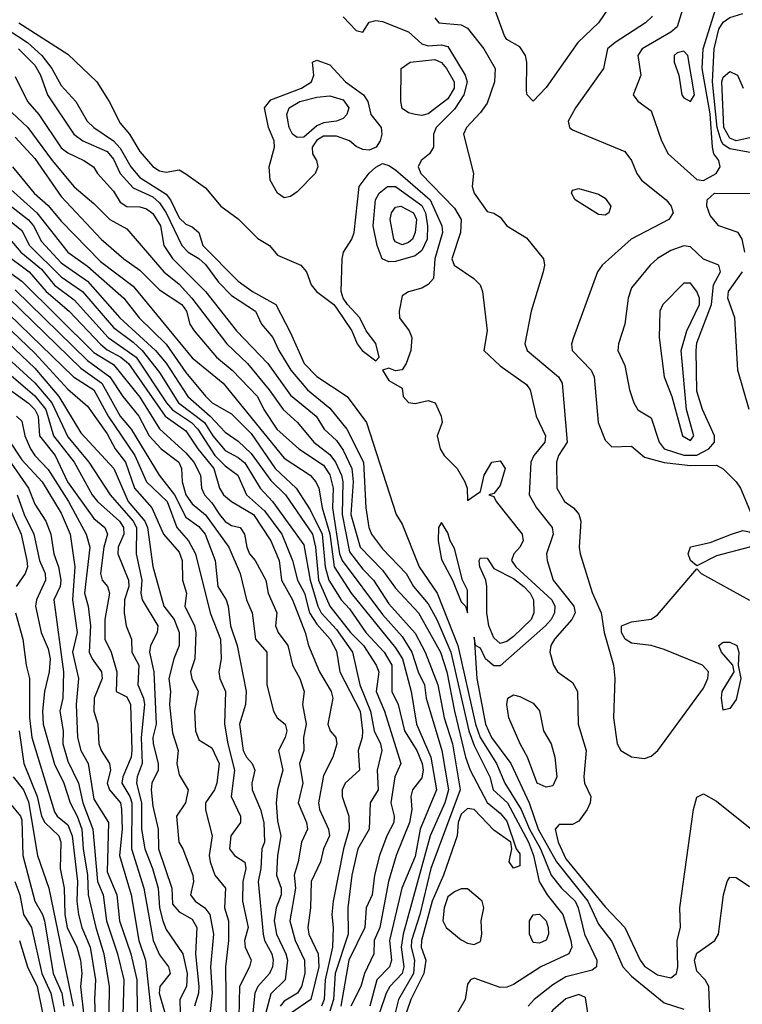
# Model space of a CAD drawing. Header units: metres. Extents: x -51132 to -49532, y -231222 to -229437.
# Tile 81 of 256: x -50774 to -50719, y -230712 to -230637. Entities that reach past the tile are written whole.
import ezdxf

# ---------------------------------------------------------------- set-up
doc = ezdxf.new("R2010")
doc.units = ezdxf.units.M
for name, color, linetype in [('CONTOUR_HALF', 8, 'Continuous'), ('CONTOUR_INDEX', 1, 'Continuous'), ('CONTOUR_INTER', 3, 'Continuous')]:
    doc.layers.add(name, color=color, linetype=linetype)

msp = doc.modelspace()

# ---------------------------------------------------------------- linework, layer by layer
at = {"layer": 'CONTOUR_HALF'}
for points, elevation in [([(-50728.248, -230634.759), (-50729.591, -230636.759), (-50731.174, -230638.259), (-50733.58, -230641.704), (-50734.58, -230642.731), (-50735.025, -230642.259), (-50735.08, -230641.962), (-50735.058, -230639.759), (-50735.156, -230639.259), (-50735.58, -230638.591), (-50736.58, -230638.049), (-50736.756, -230637.759), (-50738.025, -230634.259)], 13.5), ([(-50723.195, -230635.759), (-50723.58, -230637.081), (-50724.08, -230637.493), (-50726.253, -230638.759), (-50726.586, -230639.259), (-50726.361, -230640.759), (-50726.943, -230642.259), (-50726.58, -230642.745), (-50725.58, -230643.477), (-50724.777, -230645.759), (-50724.269, -230646.759), (-50722.08, -230648.722), (-50721.58, -230648.795), (-50720.613, -230648.259), (-50720.311, -230647.759), (-50720.423, -230647.259), (-50720.78, -230646.759), (-50720.883, -230646.259), (-50721.08, -230643.698), (-50721.692, -230640.259), (-50721.607, -230638.759), (-50720.511, -230635.259)], 12.5), ([(-50773.805, -230636.759), (-50770.08, -230639.166), (-50767.868, -230641.259), (-50766.916, -230642.759), (-50766.08, -230644.408), (-50765.361, -230645.259), (-50764.58, -230646.593), (-50763.58, -230647.734), (-50763.08, -230648.047), (-50762.58, -230648.147), (-50761.58, -230647.985), (-50761.08, -230648.286), (-50759.58, -230649.357), (-50758.398, -230650.759), (-50757.08, -230651.716), (-50755.58, -230653.209), (-50754.696, -230653.759), (-50754.08, -230654.476), (-50752.296, -230655.259), (-50751.855, -230655.759), (-50751.499, -230656.759), (-50751.11, -230657.259), (-50749.78, -230658.259), (-50749.58, -230658.535), (-50748.398, -230660.259), (-50747.997, -230661.259), (-50747.611, -230661.759), (-50746.58, -230662.534), (-50746.313, -230662.259), (-50746.58, -230661.217), (-50747.306, -230660.259), (-50747.805, -230659.259), (-50748.745, -230658.259), (-50749.071, -230657.759), (-50749.219, -230657.259), (-50749.157, -230654.759), (-50749.046, -230654.259), (-50748.407, -230653.259), (-50748.231, -230652.759), (-50747.837, -230649.259), (-50747.08, -230648.227), (-50746.58, -230647.764), (-50746.08, -230647.502), (-50745.58, -230647.648), (-50745.08, -230647.981), (-50742.444, -230650.259), (-50741.547, -230652.259), (-50741.498, -230652.759), (-50742.066, -230654.759), (-50742.18, -230656.259), (-50742.58, -230656.716), (-50743.08, -230657.007), (-50744.08, -230657.29), (-50744.58, -230657.584), (-50744.794, -230658.759), (-50744.76, -230659.259), (-50744.023, -230660.259), (-50743.825, -230660.759), (-50743.905, -230661.759), (-50744.26, -230662.759), (-50744.58, -230663.224), (-50745.08, -230663.297), (-50745.58, -230663.105), (-50746.057, -230663.259), (-50745.58, -230664.037), (-50744.58, -230664.629), (-50744.496, -230665.259), (-50744.08, -230665.734), (-50743.58, -230665.79), (-50742.58, -230665.579), (-50742.05, -230665.759), (-50741.594, -230666.759), (-50741.525, -230667.259), (-50741.887, -230668.259), (-50741.678, -230669.259), (-50741.373, -230669.759), (-50740.385, -230670.759), (-50739.777, -230671.759), (-50739.61, -230672.259), (-50739.58, -230673.205), (-50738.58, -230672.502), (-50738.316, -230671.259), (-50737.731, -230670.259), (-50737.08, -230670.174), (-50736.713, -230670.759), (-50737.08, -230672.058), (-50737.58, -230672.664), (-50737.956, -230672.759), (-50737.58, -230672.884), (-50737.407, -230673.259), (-50735.411, -230675.759), (-50735.34, -230676.259), (-50735.588, -230676.759), (-50736.038, -230677.259), (-50736.223, -230677.759), (-50735.907, -230678.259), (-50733.158, -230680.759), (-50732.926, -230681.259), (-50732.939, -230681.759), (-50733.189, -230682.259), (-50733.643, -230682.759), (-50737.08, -230685.792), (-50737.58, -230685.799), (-50738.219, -230685.259), (-50738.58, -230684.445), (-50738.981, -230684.259), (-50739.08, -230683.623), (-50738.868, -230686.759), (-50738.207, -230690.259), (-50737.762, -230691.259), (-50736.274, -230693.259), (-50734.888, -230696.259), (-50734.199, -230698.259), (-50732.796, -230700.759), (-50730.412, -230703.759), (-50729.58, -230705.506), (-50728.58, -230706.835), (-50727.743, -230708.759), (-50727.08, -230709.469), (-50724.58, -230711.489), (-50723.08, -230711.977)], 14.5), ([(-50742.08, -230636.381), (-50741.759, -230636.759), (-50740.08, -230636.92), (-50739.58, -230637.187), (-50738.34, -230638.759), (-50737.481, -230640.259), (-50737.524, -230641.259), (-50738.08, -230642.885), (-50738.58, -230643.6), (-50739.671, -230644.759), (-50739.902, -230645.259), (-50739.133, -230648.259), (-50739.232, -230649.259), (-50739.078, -230649.759), (-50738.08, -230651.16), (-50737.58, -230651.289), (-50737.08, -230651.594), (-50736.572, -230652.259), (-50735.08, -230653.154), (-50733.797, -230654.759), (-50733.713, -230655.259), (-50733.801, -230655.759), (-50734.737, -230658.759), (-50735.198, -230661.259), (-50735.029, -230661.759), (-50732.649, -230663.759), (-50732.368, -230664.259), (-50731.991, -230668.759), (-50732.64, -230669.759), (-50732.802, -230670.259), (-50732.772, -230672.259), (-50732.181, -230673.259), (-50731.502, -230673.759), (-50731.08, -230674.248), (-50730.95, -230674.759), (-50731.066, -230676.759), (-50730.984, -230677.259), (-50730.08, -230680.211), (-50729.395, -230681.759), (-50729.171, -230683.259), (-50728.441, -230685.759), (-50728.354, -230686.759), (-50728.453, -230689.759), (-50728.157, -230691.759), (-50727.875, -230692.259), (-50727.08, -230692.743), (-50726.08, -230692.86), (-50725.58, -230692.7), (-50725.067, -230692.259), (-50721.58, -230687.501), (-50721.25, -230686.759), (-50721.188, -230686.259), (-50721.661, -230685.759), (-50724.58, -230684.551), (-50725.58, -230684.257), (-50727.08, -230684.081), (-50727.551, -230683.759), (-50727.824, -230683.259), (-50727.826, -230682.759), (-50727.08, -230682.457), (-50725.58, -230682.24), (-50725.08, -230681.915), (-50722.08, -230678.401), (-50721.759, -230678.759), (-50718.08, -230680.801)], 13.5), ([(-50773.848, -230638.759), (-50772.58, -230639.996), (-50772.152, -230640.759), (-50771.628, -230642.259), (-50769.614, -230645.259), (-50768.927, -230645.759), (-50767.08, -230646.593), (-50766.58, -230647.166), (-50766.077, -230648.259), (-50765.08, -230649.354), (-50763.58, -230650.046), (-50763.08, -230650.489), (-50762.58, -230651.254), (-50761.378, -230653.759), (-50760.887, -230654.259), (-50760.08, -230654.73), (-50759.58, -230655.188), (-50758.58, -230656.543), (-50757.58, -230657.563), (-50755.746, -230658.759), (-50755.291, -230659.759), (-50754.428, -230660.759), (-50753.976, -230661.759), (-50753.06, -230663.259), (-50751.799, -230664.759), (-50750.08, -230666.15), (-50748.788, -230667.759), (-50747.529, -230670.259), (-50747.328, -230673.759), (-50747.118, -230675.259), (-50746.914, -230675.759), (-50746.08, -230676.892), (-50744.269, -230678.759), (-50743.713, -230679.759), (-50742.58, -230681.067), (-50741.935, -230682.259), (-50740.851, -230684.759), (-50739.475, -230690.759), (-50739.08, -230691.89), (-50737.892, -230694.259), (-50737.637, -230695.259), (-50736.54, -230696.259), (-50734.942, -230699.259), (-50734.55, -230700.259), (-50734.128, -230702.259), (-50733.515, -230703.259), (-50732.316, -230704.759), (-50731.701, -230706.759), (-50731.629, -230707.259), (-50731.855, -230707.759), (-50734.001, -230708.759), (-50736.08, -230710.103), (-50736.58, -230710.306), (-50737.08, -230710.324), (-50739.08, -230709.632), (-50739.355, -230709.759), (-50739.58, -230710.08), (-50739.755, -230711.259), (-50740.631, -230712.759)], 15.5), ([(-50751.421, -230639.759), (-50751.08, -230639.614), (-50750.08, -230639.978), (-50748.891, -230641.259), (-50747.52, -230642.259), (-50747.19, -230642.759), (-50746.95, -230643.759), (-50746.161, -230644.759), (-50746.123, -230645.259), (-50746.237, -230645.759), (-50746.555, -230646.259), (-50747.08, -230646.479), (-50747.58, -230646.426), (-50748.08, -230646.193), (-50748.591, -230645.759), (-50749.58, -230645.415), (-50750.58, -230645.423), (-50751.08, -230645.711), (-50751.439, -230646.259), (-50751.415, -230646.759), (-50751.106, -230647.259), (-50750.99, -230647.759), (-50751.201, -230648.259), (-50752.58, -230649.645), (-50753.08, -230650.009), (-50753.58, -230650.115), (-50754.08, -230649.761), (-50754.627, -230648.759), (-50754.717, -230647.759), (-50754.307, -230646.259), (-50754.345, -230645.759), (-50754.756, -230644.759), (-50755.068, -230643.259), (-50754.58, -230642.653), (-50752.249, -230641.759), (-50751.487, -230641.259), (-50751.316, -230640.759), (-50751.421, -230639.759)], 14.5), ([(-50743.967, -230639.759), (-50742.08, -230639.564), (-50741.58, -230639.806), (-50741.178, -230640.259), (-50740.589, -230641.259), (-50740.609, -230641.759), (-50741.08, -230642.563), (-50742.58, -230643.715), (-50743.08, -230643.824), (-50743.58, -230643.753), (-50744.08, -230643.643), (-50744.58, -230643.296), (-50744.68, -230642.759), (-50744.642, -230640.259), (-50743.967, -230639.759)], 14.5), ([(-50717.58, -230645.446), (-50719.08, -230645.756), (-50719.58, -230645.572), (-50720.035, -230644.759), (-50720.176, -230641.259), (-50720.08, -230640.903), (-50719.58, -230640.469), (-50718.989, -230640.759), (-50718.549, -230641.759)], 13.5), ([(-50775.58, -230642.468), (-50773.128, -230644.759), (-50771.27, -230647.259), (-50769.58, -230649.274), (-50768.08, -230650.535), (-50766.878, -230651.759), (-50765.58, -230652.489), (-50762.745, -230655.759), (-50761.58, -230656.705), (-50760.623, -230657.759), (-50757.955, -230661.259), (-50756.367, -230662.759), (-50754.706, -230664.759), (-50753.658, -230666.259), (-50752.563, -230667.259), (-50751.303, -230668.759), (-50750.08, -230669.698), (-50749.662, -230670.259), (-50749.205, -230671.259), (-50749.106, -230671.759), (-50749.158, -230674.259), (-50748.58, -230677.101), (-50747.58, -230678.421), (-50746.743, -230679.259), (-50745.58, -230681.071), (-50743.58, -230683.304), (-50742.812, -230684.759), (-50741.84, -230687.259), (-50741.358, -230689.759), (-50740.739, -230691.759), (-50740.145, -230695.259), (-50742.369, -230701.259), (-50743.219, -230704.759), (-50743.847, -230706.759), (-50743.88, -230707.259), (-50743.623, -230708.259), (-50743.716, -230709.259), (-50744.852, -230711.259), (-50745.106, -230712.259)], 16.5), ([(-50774.293, -230647.759), (-50772.652, -230649.759), (-50771.58, -230650.696), (-50770.58, -230651.901), (-50767.58, -230654.959), (-50765.08, -230656.839), (-50760.58, -230662.317), (-50758.221, -230664.259), (-50753.58, -230669.955), (-50751.581, -230671.259), (-50751.156, -230671.759), (-50750.913, -230672.259), (-50750.667, -230673.759), (-50750.08, -230675.731), (-50749.765, -230678.259), (-50748.462, -230680.259), (-50745.08, -230684.425), (-50744.536, -230685.259), (-50743.874, -230687.759), (-50743.475, -230690.259), (-50742.372, -230692.759), (-50741.953, -230695.259), (-50743.194, -230698.259), (-50743.58, -230700.349), (-50744.594, -230702.759), (-50745.545, -230706.759), (-50745.39, -230708.259), (-50745.525, -230708.759), (-50746.5, -230709.759), (-50747.044, -230711.759)], 17.5), ([(-50731.659, -230649.759), (-50731.58, -230649.522), (-50731.08, -230649.404), (-50729.58, -230649.833), (-50729.08, -230650.143), (-50728.645, -230650.759), (-50728.813, -230651.259), (-50729.08, -230651.439), (-50729.58, -230651.386), (-50731.37, -230650.259), (-50731.659, -230649.759)], 13.5), ([(-50774.58, -230650.624), (-50773.08, -230651.802), (-50772.693, -230652.259), (-50772.08, -230653.455), (-50770.58, -230655.083), (-50768.58, -230656.463), (-50766.104, -230659.259), (-50763.382, -230661.759), (-50762.58, -230662.713), (-50760.911, -230665.259), (-50759.211, -230666.759), (-50758.08, -230667.986), (-50757.08, -230668.675), (-50756.08, -230669.604), (-50754.58, -230671.675), (-50753.463, -230672.759), (-50751.416, -230675.759), (-50751.168, -230676.759), (-50750.942, -230679.259), (-50750.08, -230681.258), (-50748.508, -230683.259), (-50747.522, -230684.259), (-50746.557, -230685.759), (-50746.341, -230686.259), (-50746.555, -230687.759), (-50745.908, -230689.259), (-50744.68, -230693.259), (-50745.134, -230694.259), (-50745.424, -230696.259), (-50745.182, -230697.259), (-50745.201, -230697.759), (-50745.738, -230698.759), (-50746.293, -230700.259), (-50746.688, -230701.759), (-50746.86, -230703.259), (-50747.316, -230704.259), (-50747.425, -230705.759), (-50748.649, -230708.259), (-50749.247, -230711.759)], 18.5), ([(-50744.681, -230650.759), (-50743.702, -230651.259), (-50743.476, -230651.759), (-50743.568, -230652.759), (-50743.791, -230653.259), (-50744.08, -230653.525), (-50744.58, -230653.7), (-50745.08, -230653.463), (-50745.197, -230653.259), (-50745.485, -230651.759), (-50745.381, -230651.259), (-50745.08, -230650.817), (-50744.681, -230650.759)], 15.5), ([(-50774.929, -230652.759), (-50773.667, -230654.259), (-50772.08, -230655.566), (-50771.08, -230656.781), (-50769.58, -230657.894), (-50766.993, -230660.759), (-50764.852, -230662.259), (-50762.554, -230665.759), (-50762.08, -230666.288), (-50760.635, -230667.259), (-50760.15, -230667.759), (-50758.866, -230669.759), (-50758.08, -230670.558), (-50757.114, -230671.259), (-50756.441, -230672.759), (-50755.08, -230673.991), (-50753.759, -230675.759), (-50752.945, -230677.759), (-50752.542, -230679.259), (-50752.016, -230680.259), (-50751.65, -230681.759), (-50751.08, -230682.628), (-50750.06, -230683.759), (-50749.58, -230684.694), (-50749.326, -230686.259), (-50747.77, -230689.259), (-50747.593, -230690.759), (-50747.61, -230691.259), (-50747.922, -230692.259), (-50747.833, -230693.759), (-50748.926, -230694.759), (-50749.141, -230695.259), (-50749.139, -230695.759), (-50748.63, -230697.259), (-50748.624, -230698.259), (-50749.056, -230699.759), (-50749.84, -230703.759), (-50749.935, -230704.759), (-50749.826, -230705.759), (-50749.885, -230707.259), (-50750.445, -230709.759), (-50750.511, -230711.259), (-50750.724, -230711.759)], 19.5), ([(-50724.08, -230654.135), (-50725.08, -230654.745), (-50725.646, -230655.259), (-50727.08, -230656.976), (-50727.33, -230657.759), (-50727.571, -230659.759), (-50728.066, -230661.259), (-50728.106, -230661.759), (-50727.58, -230662.902), (-50727.226, -230664.759), (-50726.886, -230665.759), (-50726.58, -230666.292), (-50725.58, -230666.895), (-50724.96, -230668.759), (-50724.593, -230669.259), (-50723.08, -230669.729), (-50722.08, -230669.731), (-50721.179, -230669.259), (-50720.738, -230668.759), (-50720.744, -230668.259), (-50721.648, -230666.259), (-50722.08, -230664.846), (-50722.138, -230661.759), (-50722.08, -230661.17), (-50720.97, -230658.259), (-50720.827, -230656.759), (-50720.291, -230655.759), (-50720.411, -230655.259), (-50721.58, -230654.787), (-50722.58, -230653.838), (-50723.08, -230653.773), (-50724.08, -230654.135)], 12.5), ([(-50775.963, -230654.759), (-50773.58, -230656.457), (-50768.08, -230661.91), (-50766.58, -230662.832), (-50764.58, -230665.304), (-50763.08, -230667.733), (-50761.08, -230669.554), (-50760.471, -230670.259), (-50759.965, -230671.259), (-50759.88, -230672.259), (-50759.65, -230672.759), (-50759.08, -230673.362), (-50758.499, -230674.259), (-50758.08, -230674.789), (-50757.58, -230675.089), (-50756.939, -230675.259), (-50756.591, -230675.759), (-50756.426, -230676.759), (-50756.21, -230677.259), (-50755.78, -230677.759), (-50754.969, -230679.259), (-50754.791, -230680.259), (-50754.132, -230681.759), (-50754.224, -230682.759), (-50754.024, -230683.259), (-50753.292, -230684.259), (-50752.938, -230685.759), (-50752.374, -230686.759), (-50752.05, -230687.759), (-50752.161, -230688.759), (-50751.892, -230690.259), (-50752.104, -230691.259), (-50752.062, -230692.259), (-50752.392, -230693.259), (-50752.158, -230694.759), (-50752.496, -230696.259), (-50751.858, -230697.759), (-50751.802, -230698.259), (-50752.26, -230699.259), (-50752.49, -230700.759), (-50752.796, -230701.759), (-50752.695, -230702.759), (-50753.142, -230705.259), (-50752.736, -230706.759), (-50752.007, -230708.259), (-50751.981, -230709.259), (-50752.255, -230710.259), (-50752.565, -230710.759), (-50753.58, -230711.382), (-50753.873, -230711.759)], 20.5), ([(-50774.58, -230657.761), (-50769.08, -230663.093), (-50767.476, -230664.259), (-50766.08, -230666.752), (-50765.233, -230667.759), (-50763.102, -230671.259), (-50761.925, -230672.759), (-50761.08, -230674.476), (-50760.08, -230675.19), (-50759.598, -230675.759), (-50758.832, -230677.759), (-50758.621, -230679.759), (-50757.994, -230680.759), (-50757.841, -230681.259), (-50757.67, -230682.759), (-50757.146, -230684.259), (-50756.478, -230687.759), (-50756.516, -230688.759), (-50756.971, -230690.259), (-50756.704, -230692.259), (-50756.454, -230692.759), (-50756.006, -230693.259), (-50755.805, -230693.759), (-50756.027, -230694.759), (-50756.013, -230695.259), (-50755.374, -230696.759), (-50755.123, -230697.759), (-50755.069, -230699.259), (-50755.262, -230699.759), (-50755.345, -230701.259), (-50755.551, -230702.259), (-50755.181, -230706.259), (-50755.069, -230706.759), (-50754.514, -230707.759), (-50754.418, -230708.259), (-50754.467, -230708.759), (-50754.683, -230709.259), (-50755.572, -230710.259), (-50755.802, -230710.759), (-50755.95, -230712.259)], 21.5), ([(-50777.58, -230659.686), (-50772.58, -230664.216), (-50771.283, -230665.759), (-50770.08, -230668.338), (-50768.476, -230670.259), (-50766.847, -230672.759), (-50765.078, -230674.759), (-50764.841, -230675.259), (-50764.864, -230677.259), (-50764.432, -230679.259), (-50764.5, -230680.259), (-50764.398, -230680.759), (-50763.203, -230682.759), (-50763.247, -230683.259), (-50763.777, -230684.259), (-50763.839, -230684.759), (-50763.516, -230686.259), (-50763.323, -230690.259), (-50763.589, -230691.259), (-50763.556, -230691.759), (-50763.193, -230693.259), (-50763.194, -230693.759), (-50763.671, -230694.759), (-50763.712, -230695.259), (-50763.58, -230696.509), (-50763.192, -230698.259), (-50763.156, -230699.759), (-50762.146, -230702.759), (-50762.08, -230703.981), (-50761.58, -230704.554), (-50760.58, -230705.119), (-50760.236, -230705.759), (-50760.346, -230707.759), (-50760.08, -230710.259), (-50760.105, -230710.759), (-50760.411, -230711.759)], 23.5), ([(-50774.905, -230659.759), (-50772.58, -230661.965), (-50770.08, -230664.714), (-50768.58, -230666.003), (-50767.08, -230668.101), (-50766.451, -230669.259), (-50765.664, -230670.259), (-50764.996, -230672.259), (-50763.662, -230673.759), (-50762.763, -230675.759), (-50761.58, -230677.131), (-50761.345, -230677.759), (-50761.321, -230679.259), (-50761.032, -230680.259), (-50761.143, -230681.259), (-50760.411, -230682.759), (-50760.315, -230683.259), (-50760.377, -230685.259), (-50760.713, -230686.259), (-50760.607, -230686.759), (-50760.129, -230687.759), (-50760.406, -230689.259), (-50760.333, -230690.759), (-50760.08, -230691.45), (-50759.08, -230692.066), (-50758.541, -230693.259), (-50758.696, -230694.759), (-50758.891, -230695.259), (-50759.576, -230696.259), (-50759.58, -230696.787), (-50759.071, -230698.759), (-50759.286, -230700.259), (-50759.222, -230700.759), (-50758.848, -230701.759), (-50758.043, -230702.759), (-50758.113, -230704.259), (-50757.821, -230705.259), (-50757.827, -230706.759), (-50758.045, -230708.759), (-50757.985, -230713.259)], 22.5), ([(-50775.08, -230664.328), (-50773.08, -230665.77), (-50772.597, -230666.259), (-50772.332, -230666.759), (-50772.235, -230668.259), (-50771.048, -230669.759), (-50770.088, -230671.759), (-50768.08, -230674.562), (-50767.257, -230675.259), (-50767.06, -230675.759), (-50767.33, -230676.759), (-50767.593, -230678.759), (-50767.457, -230679.259), (-50767.039, -230679.759), (-50766.891, -230680.259), (-50767.247, -230682.259), (-50767.25, -230683.759), (-50766.763, -230684.759), (-50766.346, -230686.259), (-50766.398, -230687.759), (-50765.58, -230688.166), (-50765.282, -230688.759), (-50765.179, -230692.259), (-50765.238, -230692.759), (-50765.869, -230694.259), (-50765.955, -230694.759), (-50765.349, -230695.759), (-50765.188, -230696.259), (-50765.211, -230699.759), (-50764.282, -230702.759), (-50763.554, -230706.759), (-50763.08, -230707.832), (-50762.402, -230708.759), (-50762.27, -230709.259), (-50763.059, -230710.259), (-50763.101, -230710.759), (-50762.677, -230712.259)], 24.5), ([(-50774.58, -230668.588), (-50773.58, -230670.086), (-50772.034, -230671.759), (-50770.58, -230674.151), (-50769.886, -230675.759), (-50769.531, -230678.259), (-50769.714, -230680.759), (-50769.364, -230683.259), (-50769.718, -230684.759), (-50769.256, -230686.759), (-50769.433, -230688.759), (-50769.345, -230691.259), (-50769.08, -230692.252), (-50768.515, -230693.259), (-50768.08, -230695.963), (-50766.983, -230697.759), (-50767.08, -230701.52), (-50766.34, -230703.259), (-50766.132, -230705.259), (-50765.277, -230707.759), (-50764.815, -230709.759), (-50764.748, -230714.759)], 25.5), ([(-50773.947, -230672.759), (-50773.398, -230674.259), (-50772.655, -230675.759), (-50772.23, -230677.759), (-50771.815, -230678.759), (-50771.765, -230679.259), (-50772.455, -230680.759), (-50772.533, -230681.259), (-50772.118, -230683.259), (-50771.58, -230684.508), (-50771.423, -230685.259), (-50771.486, -230686.259), (-50771.85, -230687.759), (-50772.01, -230689.259), (-50771.965, -230690.259), (-50771.08, -230693.291), (-50770.367, -230694.759), (-50769.906, -230696.259), (-50769.36, -230697.259), (-50769.003, -230698.259), (-50768.904, -230699.759), (-50768.571, -230701.759), (-50768.523, -230703.259), (-50767.946, -230705.759), (-50767.326, -230707.759), (-50766.923, -230710.259), (-50766.974, -230714.259)], 26.5), ([(-50741.58, -230674.864), (-50741.804, -230675.259), (-50741.81, -230676.259), (-50741.58, -230677.694), (-50740.74, -230679.259), (-50740.08, -230680.922), (-50739.726, -230681.259), (-50739.58, -230681.773), (-50739.58, -230680.023), (-50739.977, -230679.259), (-50740.58, -230676.843), (-50740.917, -230676.259), (-50741.08, -230675.652), (-50741.58, -230674.864)], 14.5), ([(-50719.447, -230675.759), (-50718.58, -230675.491), (-50718.08, -230675.582), (-50717.58, -230676.29), (-50718.08, -230676.743), (-50720.58, -230677.426), (-50722.08, -230678.186), (-50722.58, -230677.763), (-50722.757, -230677.259), (-50722.58, -230676.724), (-50721.08, -230676.392), (-50719.447, -230675.759)], 13.5), ([(-50736.519, -230688.259), (-50736.08, -230688.003), (-50735.58, -230688.129), (-50734.58, -230688.645), (-50734.08, -230689.243), (-50733.798, -230690.759), (-50733.189, -230691.759), (-50732.913, -230692.759), (-50732.76, -230694.259), (-50733.08, -230694.946), (-50733.58, -230695.051), (-50734.261, -230694.759), (-50734.998, -230692.759), (-50735.574, -230691.759), (-50736.431, -230689.759), (-50736.587, -230688.759), (-50736.519, -230688.259)], 14.5), ([(-50773.774, -230690.759), (-50773.432, -230693.259), (-50772.416, -230695.759), (-50772.082, -230697.259), (-50771.824, -230697.759), (-50770.766, -230698.759), (-50770.612, -230699.259), (-50770.664, -230701.259), (-50770.345, -230702.759), (-50770.314, -230704.759), (-50770.114, -230705.759), (-50769.389, -230707.259), (-50769.104, -230708.259), (-50769.017, -230709.259), (-50769.097, -230710.259), (-50768.824, -230712.759)], 27.5), ([(-50774.513, -230696.259), (-50773.696, -230697.259), (-50773.58, -230697.581), (-50773.519, -230700.259), (-50772.598, -230703.759), (-50772.017, -230704.759), (-50771.861, -230705.259), (-50771.19, -230709.259), (-50770.526, -230710.759), (-50770.377, -230711.759)], 28.5), ([(-50721.1, -230712.259), (-50721.178, -230710.259), (-50721.444, -230709.759), (-50722.08, -230709.098), (-50722.276, -230708.259), (-50722.08, -230707.726), (-50720.713, -230706.759), (-50720.442, -230706.259), (-50720.054, -230703.259), (-50719.784, -230702.259), (-50719.58, -230701.926), (-50719.08, -230701.949), (-50718.08, -230702.625)], 14.5), ([(-50740.58, -230703.035), (-50741.08, -230703.424), (-50741.375, -230704.259), (-50741.474, -230705.259), (-50741.222, -230705.759), (-50740.08, -230706.687), (-50739.58, -230706.942), (-50739.08, -230707.041), (-50738.58, -230706.824), (-50738.483, -230706.259), (-50738.535, -230705.259), (-50738.328, -230704.259), (-50738.468, -230703.759), (-50739.58, -230702.806), (-50740.08, -230702.811), (-50740.58, -230703.035)], 15.5), ([(-50773.767, -230706.759), (-50773.16, -230708.759), (-50772.42, -230710.259), (-50772.015, -230712.259)], 29.5), ([(-50732.08, -230711.207), (-50733.08, -230712.054), (-50733.236, -230712.259), (-50733.277, -230712.759), (-50732.756, -230713.759), (-50732.58, -230713.957), (-50732.08, -230714.156), (-50731.58, -230714.086), (-50730.954, -230713.759), (-50730.592, -230713.259), (-50730.413, -230712.259), (-50730.58, -230711.107), (-50731.08, -230710.861), (-50732.08, -230711.207)], 14.5)]:
    msp.add_lwpolyline(points, dxfattribs=dict(at, elevation=elevation))
at = {"layer": 'CONTOUR_INDEX'}
for points, elevation in [([(-50774.689, -230637.259), (-50773.156, -230638.259), (-50772.068, -230639.259), (-50771.301, -230640.259), (-50770.58, -230641.554), (-50769.455, -230642.759), (-50768.597, -230644.259), (-50768.095, -230644.759), (-50766.58, -230645.763), (-50766.08, -230646.324), (-50765.278, -230647.759), (-50764.58, -230648.576), (-50762.58, -230649.843), (-50762.239, -230650.259), (-50761.58, -230651.642), (-50761.08, -230652.119), (-50760.58, -230652.331), (-50760.08, -230652.75), (-50759.78, -230653.759), (-50757.08, -230656.48), (-50755.99, -230657.259), (-50754.201, -230658.259), (-50753.08, -230660.418), (-50752.051, -230662.759), (-50751.08, -230663.746), (-50748.762, -230665.259), (-50747.286, -230667.259), (-50745.033, -230674.259), (-50744.58, -230675.008), (-50743.273, -230678.259), (-50741.904, -230680.259), (-50740.311, -230684.259), (-50738.962, -230690.259), (-50738.626, -230691.259), (-50737.373, -230693.259), (-50736.743, -230694.759), (-50735.499, -230696.759), (-50734.86, -230698.259), (-50734.014, -230699.759), (-50733.201, -230701.759), (-50732.423, -230702.759), (-50731.38, -230703.759), (-50731.134, -230704.259), (-50730.648, -230706.259), (-50729.724, -230708.259), (-50729.734, -230708.759), (-50730.08, -230709.015), (-50732.08, -230709.511), (-50733.08, -230710.132), (-50734.51, -230711.259), (-50734.948, -230711.759)], 15), ([(-50752.377, -230642.759), (-50751.08, -230642.428), (-50750.08, -230642.338), (-50749.08, -230642.629), (-50748.625, -230643.259), (-50748.789, -230643.759), (-50749.08, -230644.057), (-50749.58, -230644.276), (-50750.58, -230644.388), (-50751.08, -230644.636), (-50752.08, -230645.498), (-50752.58, -230645.522), (-50752.941, -230645.259), (-50753.199, -230644.759), (-50753.364, -230643.759), (-50753.191, -230643.259), (-50752.377, -230642.759)], 15), ([(-50745.685, -230649.259), (-50745.08, -230649.256), (-50743.08, -230650.686), (-50742.799, -230651.259), (-50742.638, -230652.259), (-50742.66, -230653.259), (-50743.08, -230654.13), (-50743.58, -230654.544), (-50745.08, -230654.961), (-50745.58, -230654.986), (-50746.103, -230654.759), (-50746.486, -230653.759), (-50746.776, -230652.259), (-50746.603, -230650.259), (-50746.316, -230649.759), (-50745.685, -230649.259)], 15), ([(-50775.02, -230654.259), (-50773.013, -230655.759), (-50771.735, -230657.259), (-50769.976, -230658.759), (-50767.58, -230661.271), (-50767.08, -230661.693), (-50766.023, -230662.259), (-50765.453, -230662.759), (-50762.654, -230666.759), (-50761.08, -230667.889), (-50760.161, -230669.259), (-50758.942, -230670.759), (-50758.503, -230672.259), (-50758.191, -230672.759), (-50757.58, -230673.275), (-50755.897, -230674.259), (-50754.579, -230676.259), (-50753.963, -230677.759), (-50753.778, -230679.259), (-50752.947, -230680.759), (-50751.968, -230683.259), (-50751.711, -230684.259), (-50750.866, -230686.259), (-50749.984, -230687.759), (-50749.858, -230688.259), (-50750.227, -230690.259), (-50750.067, -230690.759), (-50749.639, -230691.259), (-50749.553, -230691.759), (-50749.869, -230692.759), (-50750.58, -230694.161), (-50750.951, -230696.259), (-50750.872, -230696.759), (-50750.185, -230698.259), (-50750.124, -230698.759), (-50750.557, -230699.759), (-50750.811, -230700.759), (-50751.502, -230702.259), (-50751.562, -230704.259), (-50751.755, -230705.759), (-50751.678, -230706.259), (-50750.987, -230707.759), (-50750.929, -230708.759), (-50751.533, -230711.259), (-50753.08, -230712.312)], 20), ([(-50773.981, -230666.759), (-50773.58, -230667.157), (-50773.353, -230668.259), (-50772.915, -230669.259), (-50772.599, -230669.759), (-50771.58, -230670.825), (-50770.022, -230673.259), (-50768.68, -230675.759), (-50768.405, -230676.759), (-50768.799, -230680.259), (-50768.528, -230681.259), (-50768.354, -230682.759), (-50768.436, -230684.759), (-50768.221, -230685.259), (-50767.502, -230686.259), (-50767.446, -230686.759), (-50768.061, -230688.259), (-50768.099, -230689.259), (-50767.774, -230690.259), (-50767.705, -230691.759), (-50767.54, -230692.259), (-50766.903, -230693.259), (-50766.829, -230693.759), (-50767.069, -230694.759), (-50766.89, -230695.259), (-50766.065, -230696.259), (-50765.97, -230696.759), (-50765.921, -230698.259), (-50766.13, -230700.259), (-50765.233, -230703.259), (-50764.663, -230706.759), (-50764.15, -230708.259), (-50763.726, -230712.259)], 25), ([(-50738.689, -230677.759), (-50738.58, -230677.567), (-50738.08, -230677.597), (-50737.58, -230678.386), (-50736.08, -230679.135), (-50735.277, -230679.759), (-50734.799, -230680.259), (-50734.56, -230680.759), (-50734.534, -230681.759), (-50734.731, -230682.259), (-50736.08, -230683.568), (-50736.58, -230683.942), (-50737.08, -230684.107), (-50737.58, -230683.669), (-50737.956, -230682.759), (-50738.111, -230681.759), (-50738.119, -230679.759), (-50738.197, -230679.259), (-50738.641, -230678.259), (-50738.689, -230677.759)], 15)]:
    msp.add_lwpolyline(points, dxfattribs=dict(at, elevation=elevation))
at = {"layer": 'CONTOUR_INTER'}
for points, elevation in [([(-50717.466, -230646.759), (-50719.58, -230646.374), (-50720.08, -230646.05), (-50720.24, -230645.759), (-50720.529, -230644.759), (-50720.899, -230641.259), (-50720.76, -230638.759), (-50720.399, -230637.259), (-50720.08, -230636.727), (-50719.58, -230636.365), (-50718.58, -230636.059)], 13), ([(-50749.08, -230636.313), (-50748.08, -230637.358), (-50747.58, -230637.469), (-50747.08, -230636.72), (-50746.58, -230636.598), (-50746.08, -230636.674), (-50744.08, -230637.444), (-50743.08, -230638.382), (-50742.58, -230638.515), (-50741.58, -230638.444), (-50741.08, -230638.572), (-50739.763, -230640.759), (-50739.621, -230641.259), (-50739.873, -230642.259), (-50740.58, -230643.347), (-50741.967, -230644.759), (-50742.183, -230645.259), (-50742.174, -230646.259), (-50742.481, -230646.759), (-50743.108, -230647.259), (-50743.353, -230647.759), (-50743.142, -230648.259), (-50740.58, -230650.9), (-50740.055, -230651.759), (-50740.13, -230652.759), (-50740.77, -230654.759), (-50740.606, -230655.259), (-50739.089, -230656.259), (-50738.623, -230656.759), (-50738.44, -230657.259), (-50738.072, -230660.259), (-50738.33, -230661.759), (-50737.08, -230662.915), (-50735.08, -230664.359), (-50734.813, -230664.759), (-50734.343, -230666.759), (-50733.636, -230668.259), (-50733.674, -230668.759), (-50734.536, -230669.759), (-50734.743, -230670.259), (-50734.885, -230672.759), (-50734.325, -230673.759), (-50733.126, -230675.259), (-50733.055, -230675.759), (-50733.555, -230677.259), (-50733.516, -230677.759), (-50733.061, -230679.259), (-50731.467, -230681.259), (-50731.379, -230681.759), (-50731.616, -230682.259), (-50732.95, -230683.759), (-50733.233, -230684.259), (-50733.297, -230684.759), (-50733.015, -230685.759), (-50732.719, -230686.259), (-50731.58, -230687.072), (-50731.198, -230687.759), (-50731.137, -230690.259), (-50730.541, -230692.259), (-50730.707, -230694.259), (-50730.647, -230694.759), (-50730.175, -230695.759), (-50730.228, -230696.259), (-50730.46, -230696.759), (-50731.08, -230697.643), (-50731.58, -230697.909), (-50732.58, -230697.914), (-50732.894, -230698.259), (-50732.68, -230699.259), (-50732.08, -230700.516), (-50729.08, -230704.186), (-50727.579, -230705.759), (-50726.404, -230708.259), (-50726.08, -230708.716), (-50725.08, -230709.373), (-50724.08, -230709.583), (-50723.643, -230709.259), (-50723.532, -230708.759), (-50723.579, -230706.759), (-50723.337, -230705.759), (-50723.375, -230704.259), (-50722.355, -230696.759), (-50722.08, -230695.813), (-50721.58, -230695.557), (-50720.58, -230696.133), (-50713.547, -230701.759)], 14), ([(-50725.468, -230636.259), (-50726.009, -230636.759), (-50728.33, -230638.259), (-50728.897, -230638.759), (-50729.213, -230640.259), (-50731.352, -230643.259), (-50731.893, -230644.259), (-50731.805, -230644.759), (-50731.58, -230644.932), (-50727.58, -230646.57), (-50727.08, -230647.258), (-50726.662, -230648.259), (-50726.306, -230648.759), (-50724.425, -230650.259), (-50724.052, -230650.759), (-50723.903, -230651.259), (-50724.236, -230651.759), (-50727.101, -230653.259), (-50729.306, -230655.259), (-50729.678, -230655.759), (-50731.503, -230660.759), (-50731.645, -230661.259), (-50731.594, -230661.759), (-50730.146, -230663.259), (-50729.921, -230663.759), (-50729.626, -230667.259), (-50729.08, -230668.596), (-50728.58, -230669.114), (-50727.08, -230669.044), (-50726.08, -230669.888), (-50724.58, -230670.296), (-50722.58, -230670.532), (-50720.58, -230670.509), (-50720.08, -230670.781), (-50719.08, -230671.775), (-50718.754, -230672.259), (-50717.92, -230674.259)], 13), ([(-50723.58, -230639.055), (-50723.828, -230639.259), (-50723.818, -230639.759), (-50723.45, -230640.759), (-50723.235, -230642.259), (-50723.08, -230642.49), (-50722.58, -230642.767), (-50722.276, -230642.259), (-50722.786, -230639.259), (-50723.08, -230638.918), (-50723.58, -230639.055)], 12), ([(-50774.08, -230640.866), (-50773.143, -230642.759), (-50772.291, -230643.759), (-50770.58, -230646.3), (-50770.08, -230646.689), (-50768.841, -230647.259), (-50768.104, -230647.759), (-50767.813, -230648.259), (-50766.58, -230649.607), (-50766.08, -230650.449), (-50765.58, -230650.785), (-50764.58, -230650.791), (-50764.08, -230650.948), (-50763.58, -230651.315), (-50763.014, -230652.259), (-50762.743, -230653.759), (-50762.08, -230654.732), (-50759.581, -230657.259), (-50757.204, -230660.259), (-50754.822, -230662.759), (-50753.08, -230665.158), (-50751.118, -230666.759), (-50750.518, -230667.759), (-50749.58, -230668.622), (-50749.08, -230669.362), (-50748.401, -230670.759), (-50748.315, -230671.759), (-50748.497, -230674.259), (-50747.773, -230676.759), (-50746.08, -230678.503), (-50745.08, -230679.888), (-50743.329, -230681.759), (-50741.644, -230684.759), (-50741.153, -230686.259), (-50740.577, -230689.259), (-50739.734, -230692.759), (-50739.385, -230693.759), (-50738.08, -230696.217), (-50737.08, -230697.027), (-50736.58, -230697.658), (-50735.864, -230699.759), (-50735.58, -230700.13), (-50735.58, -230701.061), (-50736.08, -230701.234), (-50736.412, -230700.759), (-50736.199, -230699.759), (-50736.279, -230699.259), (-50737.58, -230698.342), (-50739.08, -230696.751), (-50739.58, -230696.676), (-50740.08, -230697.125), (-50740.297, -230697.759), (-50740.377, -230698.759), (-50741.404, -230701.759), (-50742.292, -230703.759), (-50743.084, -230706.759), (-50743.111, -230707.259), (-50742.752, -230708.259), (-50742.909, -230709.259), (-50743.917, -230711.259), (-50744.773, -230713.759)], 16), ([(-50774.08, -230645.482), (-50772.58, -230647.118), (-50770.58, -230650.023), (-50767.522, -230653.259), (-50765.81, -230654.759), (-50764.58, -230655.62), (-50763.08, -230657.142), (-50761.374, -230658.259), (-50761.019, -230658.759), (-50760.757, -230659.759), (-50760.426, -230660.259), (-50758.729, -230662.259), (-50757.527, -230663.259), (-50755.592, -230665.259), (-50755.118, -230666.259), (-50754.12, -230667.759), (-50752.456, -230669.259), (-50750.58, -230670.505), (-50750.08, -230671.226), (-50749.822, -230672.259), (-50749.871, -230673.759), (-50749.343, -230677.259), (-50749.142, -230677.759), (-50746.08, -230681.9), (-50744.58, -230683.561), (-50743.827, -230684.759), (-50743.345, -230686.259), (-50742.872, -230687.259), (-50742.731, -230688.259), (-50741.547, -230692.259), (-50741.023, -230695.259), (-50741.311, -230696.259), (-50742.425, -230698.759), (-50744.5, -230706.259), (-50744.652, -230707.259), (-50744.438, -230708.759), (-50744.58, -230709.261), (-50745.515, -230710.259), (-50745.794, -230710.759), (-50746.287, -230712.259)], 17), ([(-50774.685, -230649.259), (-50772.427, -230651.259), (-50770.08, -230654.267), (-50768.58, -230655.337), (-50765.813, -230657.759), (-50764.639, -230659.259), (-50762.58, -230661.285), (-50761.08, -230663.442), (-50759.58, -230665.233), (-50759.064, -230665.759), (-50757.58, -230666.576), (-50756.08, -230668.092), (-50754.244, -230670.759), (-50752.642, -230672.259), (-50751.58, -230673.912), (-50750.674, -230675.759), (-50750.436, -230678.259), (-50750.161, -230679.259), (-50749.224, -230680.759), (-50748.58, -230681.458), (-50747.34, -230683.259), (-50745.94, -230684.759), (-50745.369, -230685.759), (-50745.368, -230687.759), (-50744.879, -230688.759), (-50744.403, -230690.759), (-50743.454, -230692.259), (-50743.047, -230693.259), (-50742.97, -230693.759), (-50743.08, -230694.341), (-50743.782, -230695.259), (-50743.898, -230695.759), (-50743.834, -230696.759), (-50744.021, -230697.759), (-50745.034, -230700.259), (-50745.601, -230702.259), (-50746.282, -230705.759), (-50746.715, -230706.759), (-50746.718, -230707.759), (-50747.434, -230709.259), (-50747.724, -230710.259), (-50748.474, -230711.759)], 18), ([(-50718.415, -230654.259), (-50718.634, -230653.259), (-50718.944, -230652.759), (-50720.421, -230652.259), (-50721.08, -230651.47), (-50721.336, -230650.759), (-50721.294, -230650.259), (-50720.754, -230649.759), (-50717.58, -230649.795)], 13), ([(-50775.263, -230651.259), (-50773.58, -230652.609), (-50772.989, -230653.759), (-50770.58, -230656.135), (-50768.956, -230657.259), (-50766.58, -230660.014), (-50765.08, -230661.118), (-50764.414, -230661.759), (-50763.08, -230663.434), (-50761.639, -230665.759), (-50759.655, -230667.259), (-50759.024, -230668.259), (-50758.08, -230669.379), (-50757.08, -230669.903), (-50756.58, -230670.326), (-50755.407, -230672.259), (-50754.471, -230673.259), (-50752.08, -230676.57), (-50751.582, -230679.259), (-50751.005, -230681.259), (-50750.738, -230681.759), (-50749.58, -230683.038), (-50748.351, -230684.759), (-50747.786, -230687.259), (-50746.983, -230689.259), (-50746.697, -230690.759), (-50746.226, -230691.759), (-50746.126, -230692.259), (-50746.471, -230693.759), (-50746.406, -230695.259), (-50747.002, -230696.259), (-50747.095, -230698.259), (-50747.96, -230699.759), (-50748.402, -230701.759), (-50748.717, -230704.259), (-50748.7, -230706.259), (-50749.675, -230709.259), (-50749.798, -230711.259), (-50750.08, -230712.137)], 19), ([(-50718.101, -230666.259), (-50718.963, -230663.259), (-50719.192, -230659.259), (-50719.729, -230657.759), (-50719.667, -230657.259), (-50718.593, -230655.759)], 13), ([(-50774.08, -230657.129), (-50768.58, -230662.523), (-50766.857, -230663.759), (-50765.877, -230665.259), (-50764.656, -230666.759), (-50763.878, -230668.259), (-50762.959, -230669.259), (-50761.603, -230670.259), (-50761.391, -230670.759), (-50761.356, -230671.759), (-50761.059, -230672.759), (-50760.58, -230673.441), (-50759.58, -230674.283), (-50757.802, -230676.759), (-50756.935, -230678.759), (-50756.444, -230680.759), (-50756.013, -230681.759), (-50755.759, -230683.759), (-50754.883, -230684.759), (-50754.895, -230687.259), (-50754.392, -230689.259), (-50754.101, -230689.759), (-50753.505, -230690.259), (-50753.375, -230690.759), (-50753.484, -230691.259), (-50754.01, -230692.259), (-50753.673, -230693.759), (-50754.069, -230695.259), (-50754.171, -230696.259), (-50754.08, -230697.626), (-50753.83, -230698.759), (-50754.081, -230700.259), (-50754.153, -230701.759), (-50753.804, -230702.759), (-50753.804, -230703.259), (-50754.176, -230704.259), (-50754.323, -230705.259), (-50754.164, -230706.259), (-50753.431, -230707.759), (-50753.317, -230708.259), (-50753.503, -230709.759), (-50754.58, -230710.813), (-50755.491, -230714.259)], 21), ([(-50723.08, -230656.621), (-50724.688, -230658.259), (-50724.904, -230658.759), (-50724.951, -230660.759), (-50724.59, -230663.759), (-50724.004, -230665.259), (-50723.19, -230668.259), (-50722.58, -230668.607), (-50722.308, -230668.259), (-50722.866, -230666.259), (-50723.281, -230661.759), (-50722.862, -230660.259), (-50721.89, -230658.259), (-50721.879, -230657.759), (-50722.08, -230657.266), (-50722.58, -230656.627), (-50723.08, -230656.621)], 12), ([(-50776.662, -230659.259), (-50772.58, -230663.111), (-50770.757, -230665.259), (-50769.08, -230668.036), (-50766.553, -230670.759), (-50765.477, -230673.259), (-50764.206, -230674.759), (-50764.004, -230675.259), (-50763.58, -230678.217), (-50762.758, -230681.259), (-50761.962, -230682.259), (-50761.577, -230683.259), (-50761.57, -230684.259), (-50761.996, -230685.259), (-50762.364, -230686.759), (-50762.248, -230687.759), (-50762.31, -230688.759), (-50762.08, -230690.907), (-50761.664, -230692.259), (-50761.77, -230693.259), (-50761.58, -230694.118), (-50760.902, -230695.259), (-50761.102, -230696.259), (-50761.796, -230697.259), (-50761.601, -230699.259), (-50761.295, -230699.759), (-50760.544, -230701.759), (-50760.487, -230702.259), (-50760.704, -230703.259), (-50760.352, -230703.759), (-50759.627, -230704.259), (-50759.243, -230704.759), (-50758.96, -230706.259), (-50759.196, -230708.759), (-50759.075, -230710.759), (-50759.433, -230714.259)], 23), ([(-50774.58, -230658.977), (-50769.639, -230663.759), (-50768.1, -230664.759), (-50767.005, -230666.759), (-50764.953, -230669.759), (-50764.081, -230671.759), (-50762.494, -230673.259), (-50761.751, -230675.259), (-50760.867, -230676.259), (-50760.335, -230677.259), (-50759.21, -230681.759), (-50758.439, -230683.759), (-50758.385, -230685.259), (-50758.546, -230686.259), (-50758.488, -230686.759), (-50758.057, -230687.759), (-50758.119, -230690.259), (-50757.88, -230691.759), (-50757.36, -230693.759), (-50757.607, -230695.759), (-50756.894, -230697.259), (-50756.899, -230697.759), (-50757.634, -230698.759), (-50757.747, -230699.759), (-50757.353, -230700.259), (-50756.58, -230700.786), (-50756.491, -230701.259), (-50756.731, -230702.259), (-50756.753, -230703.759), (-50756.32, -230705.759), (-50756.584, -230706.759), (-50756.533, -230707.259), (-50756.081, -230708.259), (-50756.211, -230708.759), (-50756.974, -230710.259), (-50757.058, -230713.759)], 22), ([(-50774.58, -230663.514), (-50772.58, -230665.211), (-50771.764, -230666.259), (-50771.174, -230668.259), (-50769.58, -230670.259), (-50768.205, -230672.759), (-50767.812, -230673.259), (-50766.134, -230674.759), (-50765.837, -230675.259), (-50765.812, -230675.759), (-50766.236, -230676.759), (-50766.253, -230677.259), (-50765.451, -230679.259), (-50765.432, -230679.759), (-50765.761, -230680.759), (-50765.777, -230681.759), (-50765.631, -230682.759), (-50765.214, -230683.759), (-50765.183, -230684.759), (-50764.663, -230685.759), (-50764.727, -230687.259), (-50764.302, -230688.259), (-50764.231, -230688.759), (-50764.467, -230691.259), (-50764.392, -230693.259), (-50764.782, -230694.259), (-50764.847, -230694.759), (-50764.462, -230696.259), (-50764.456, -230698.259), (-50764.208, -230699.759), (-50763.616, -230701.259), (-50763.193, -230702.759), (-50763.087, -230704.259), (-50762.819, -230705.259), (-50762.58, -230705.915), (-50761.296, -230707.759), (-50760.96, -230709.259), (-50761.026, -230710.259), (-50761.527, -230711.259), (-50761.511, -230712.259)], 24), ([(-50775.08, -230669.369), (-50773.08, -230672.259), (-50772.58, -230673.48), (-50771.754, -230674.759), (-50771.371, -230675.759), (-50771.142, -230677.259), (-50770.775, -230678.259), (-50770.618, -230679.259), (-50770.652, -230679.759), (-50771.145, -230680.759), (-50770.405, -230686.259), (-50770.45, -230688.259), (-50770.687, -230689.259), (-50770.428, -230690.759), (-50770.448, -230691.759), (-50770.08, -230693.065), (-50769.26, -230694.759), (-50768.93, -230696.259), (-50768.157, -230698.259), (-50767.821, -230702.259), (-50767.371, -230703.259), (-50767.123, -230705.259), (-50766.275, -230707.759), (-50765.804, -230709.759), (-50765.932, -230714.259)], 26), ([(-50774.58, -230673.64), (-50773.636, -230675.759), (-50773.189, -230677.759), (-50773.156, -230678.259), (-50773.327, -230678.759), (-50774.02, -230679.759)], 27), ([(-50774.071, -230681.759), (-50773.496, -230683.759), (-50773.256, -230685.759), (-50772.989, -230686.759), (-50773.005, -230689.759), (-50772.813, -230691.259), (-50771.08, -230696.94), (-50770.898, -230697.259), (-50770.08, -230697.934), (-50769.736, -230698.759), (-50769.342, -230702.259), (-50769.392, -230703.759), (-50769.272, -230704.759), (-50769.009, -230705.759), (-50768.381, -230707.259), (-50767.953, -230709.759), (-50768.043, -230711.259), (-50767.94, -230713.759)], 27), ([(-50720.401, -230684.259), (-50720.08, -230684.008), (-50719.58, -230683.999), (-50719.042, -230684.259), (-50718.884, -230684.759), (-50718.943, -230685.759), (-50718.734, -230686.759), (-50719.08, -230688.378), (-50719.58, -230689.048), (-50720.08, -230689.178), (-50720.209, -230688.259), (-50720.148, -230687.759), (-50719.241, -230686.259), (-50719.341, -230685.759), (-50720.21, -230684.759), (-50720.401, -230684.259)], 14), ([(-50774.251, -230694.259), (-50773.455, -230695.259), (-50773.08, -230696.183), (-50772.377, -230700.259), (-50771.517, -230702.759), (-50769.67, -230711.759)], 28), ([(-50774.107, -230702.259), (-50773.732, -230703.259), (-50773.459, -230704.759), (-50772.838, -230705.759), (-50772.046, -230709.259), (-50771.372, -230710.759), (-50771.064, -230712.259)], 29), ([(-50734.384, -230704.759), (-50734.08, -230704.747), (-50733.58, -230705.248), (-50733.432, -230705.759), (-50733.401, -230706.259), (-50733.58, -230706.721), (-50734.08, -230706.946), (-50734.58, -230706.895), (-50734.86, -230706.259), (-50734.86, -230705.259), (-50734.58, -230704.779), (-50734.384, -230704.759)], 16)]:
    msp.add_lwpolyline(points, dxfattribs=dict(at, elevation=elevation))

doc.saveas('drawing.dxf')
